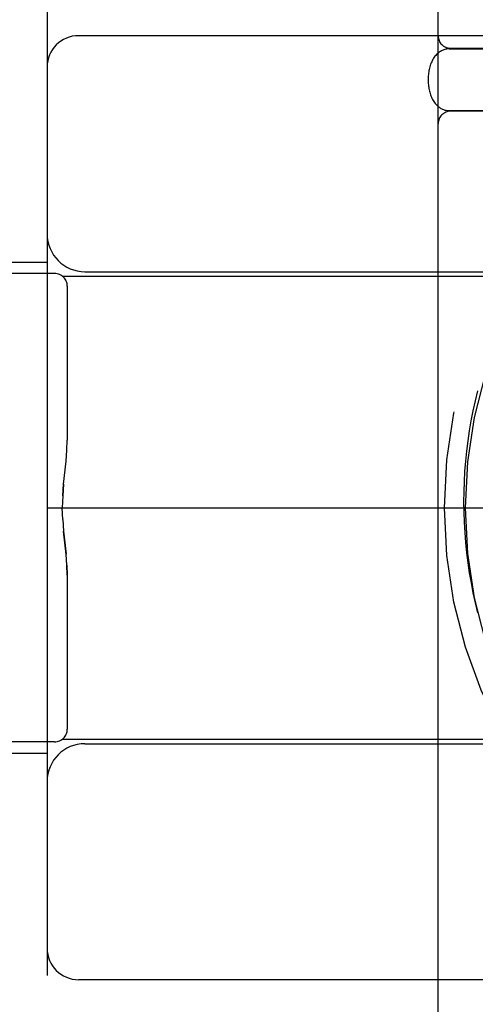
# Model space of a CAD drawing. Header units: inches. Extents: x 0 to 227, y 0 to 147.
# Tile 25 of 247: x 15.726 to 16.088, y 81.263 to 82.045. Entities that reach past the tile are written whole.
import ezdxf

# ---------------------------------------------------------------- set-up
doc = ezdxf.new("R2010")
doc.units = ezdxf.units.IN
doc.header["$LTSCALE"] = 12.466667
doc.header["$MEASUREMENT"] = 0
doc.linetypes.add('HIDDEN', pattern=[0.2, 0.1, -0.1])
doc.layers.add('DEFAULT_2', color=8, linetype='HIDDEN')

msp = doc.modelspace()

# ---------------------------------------------------------------- linework, layer by layer
at = {"layer": 'DEFAULT_2', "color": 8, "linetype": 'HIDDEN'}
for p, q in [((15.74782, 82.53269), (15.74782, 80.78269)), ((16.05832, 80.97769), (16.05832, 82.33769)), ((16.84782, 82.03269), (15.77282, 82.03269)), ((16.06716, 82.02219), (16.80448, 82.02219)), ((16.06832, 82.02269), (16.20943, 82.02269)), ((16.06716, 81.97319), (16.80448, 81.97319)), ((16.20943, 81.97269), (16.06832, 81.97269)), ((15.56082, 81.85269), (15.74782, 81.85269)), ((15.75382, 81.84369), (15.56082, 81.84369)), ((15.75982, 81.84169), (17.50382, 81.84169)), ((15.77782, 81.84519), (16.37332, 81.84519)), ((15.76382, 81.83369), (15.76382, 81.71135)), ((15.76356, 81.70326), (15.76382, 81.71135)), ((15.76288, 81.69471), (15.76356, 81.7033)), ((15.74782, 81.65769), (16.87282, 81.65769)), ((15.76019, 81.64834), (15.75982, 81.65769)), ((15.76018, 81.64838), (15.76091, 81.63905)), ((15.7609, 81.63911), (15.76288, 81.62066)), ((15.76288, 81.6206), (15.76091, 81.63905)), ((15.76356, 81.61212), (15.76382, 81.60402)), ((15.76382, 81.60402), (15.76382, 81.48169)), ((15.75982, 81.47369), (17.50382, 81.47369)), ((15.75382, 81.47169), (15.56082, 81.47169)), ((15.77782, 81.47019), (16.37332, 81.47019)), ((15.56082, 81.46269), (15.74782, 81.46269)), ((16.84782, 81.28269), (15.77282, 81.28269))]:
    msp.add_line(p, q, dxfattribs=at)
for points in [[(16.06716, 82.02219), (16.06645, 82.02217), (16.06575, 82.02211), (16.06505, 82.02202), (16.06435, 82.02189), (16.06364, 82.02171), (16.06294, 82.0215), (16.06225, 82.02125), (16.06157, 82.02095), (16.06088, 82.02062), (16.06021, 82.02024), (16.05954, 82.01982), (16.05889, 82.01935), (16.05824, 82.01884), (16.05762, 82.01828), (16.057, 82.01768), (16.0564, 82.01702), (16.0558, 82.0163), (16.05523, 82.01553), (16.05468, 82.01471), (16.05416, 82.01384), (16.05367, 82.01292), (16.05321, 82.01197), (16.05279, 82.011), (16.0524, 82.01), (16.05206, 82.009), (16.05175, 82.00798), (16.05148, 82.00696), (16.05124, 82.00594), (16.05103, 82.00491), (16.05085, 82.00388), (16.0507, 82.00285), (16.05058, 82.00182), (16.05049, 82.00079), (16.05042, 81.99975), (16.05039, 81.99872), (16.05037, 81.99769)], [(16.05037, 81.99769), (16.05039, 81.99668), (16.05042, 81.99567), (16.05049, 81.99466), (16.05057, 81.99365), (16.05069, 81.99265), (16.05083, 81.99165), (16.05099, 81.99065), (16.05119, 81.98965), (16.05141, 81.98866), (16.05167, 81.98768), (16.05196, 81.9867), (16.05228, 81.98573), (16.05263, 81.98477), (16.05301, 81.98383), (16.05343, 81.98292), (16.05388, 81.98204), (16.05436, 81.98119), (16.05486, 81.98039), (16.05538, 81.97963), (16.05592, 81.97893), (16.05647, 81.97828), (16.05703, 81.97767), (16.0576, 81.9771), (16.05818, 81.97659), (16.05877, 81.97611), (16.05937, 81.97567), (16.05997, 81.97528), (16.06058, 81.97492), (16.06122, 81.97459), (16.06185, 81.97429), (16.06249, 81.97404), (16.06313, 81.97382), (16.06379, 81.97362), (16.06446, 81.97347), (16.06512, 81.97335), (16.06579, 81.97326), (16.06647, 81.97321), (16.06716, 81.97319)], [(16.08961, 81.75044), (16.0877, 81.74255), (16.08597, 81.73463), (16.08442, 81.72667), (16.08305, 81.71868), (16.08187, 81.71067), (16.08086, 81.70263), (16.08004, 81.69457), (16.0794, 81.6865), (16.07895, 81.67841), (16.07867, 81.67032), (16.07858, 81.66223), (16.07868, 81.65414), (16.07896, 81.64605), (16.07942, 81.63798), (16.08006, 81.62992), (16.08088, 81.62188), (16.08189, 81.61386), (16.08308, 81.60586), (16.08445, 81.5979), (16.086, 81.58998), (16.08772, 81.58209), (16.08963, 81.57424)], [(15.76018, 81.667), (15.7609, 81.67627), (15.76288, 81.69477)], [(15.76091, 81.67633), (15.76019, 81.66703), (15.75982, 81.65769)], [(15.76382, 81.60402), (15.76356, 81.61208), (15.76288, 81.62066)]]:
    msp.add_lwpolyline(points, dxfattribs=at)
for radius in [0.3725, 0.35584]:
    msp.add_circle((16.43582, 81.65769), radius, dxfattribs=at)
for centre, radius, start, end in [((15.77282, 82.00769), 0.025, 90, 180), ((16.06832, 82.03269), 0.01, 180, 270), ((16.06832, 81.96269), 0.01, 90, 180), ((15.77782, 81.87519), 0.03, 180, 270), ((15.75382, 81.83369), 0.01, 0, 90), ((15.75382, 81.48169), 0.01, 270, 360), ((15.77782, 81.44019), 0.03, 90, 180), ((15.77282, 81.30769), 0.025, 180, 270)]:
    msp.add_arc(centre, radius, start, end, dxfattribs=at)

doc.saveas('drawing.dxf')
